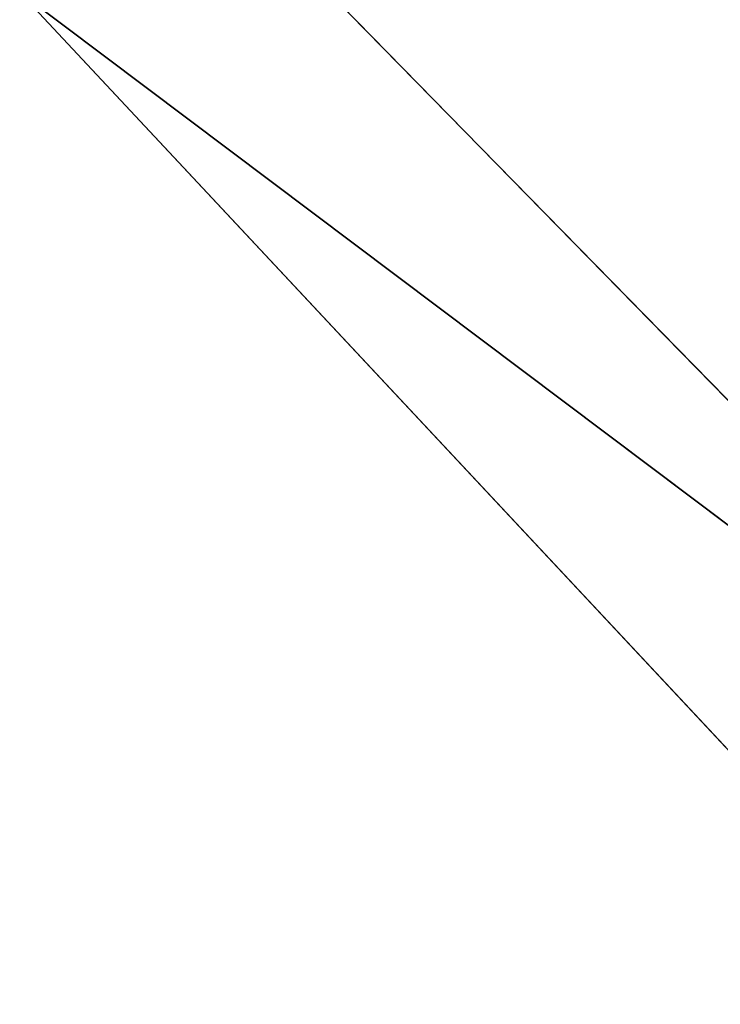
# Model space of a CAD drawing. Extents: x 13 to 540, y -17 to 46.
# Tile 93 of 237: x 109.48 to 111.91, y -12.88 to -9.47. Entities that reach past the tile are written whole.
import ezdxf

# ---------------------------------------------------------------- set-up
doc = ezdxf.new("R2010")
doc.units = 0
doc.header["$LTSCALE"] = 25.4
doc.layers.get('0').update_dxf_attribs({"color": 13, "linetype": 'CONTINUOUS'})

# ---------------------------------------------------------------- blocks, each defined once
blk = doc.blocks.new('PROFILE-EYE-FLEX-9331-9332')
at = {"color": 18}
for p, q in [((-4.2394, -12.4232, -259.779), (-7.5602, -9.0316, -262.8334)), ((-4.2394, -12.4232, -259.779), (-7.5602, -9.0316, -262.8334)), ((-8.3006, -9.3694, -263.6386), (-4.2394, -12.4232, -259.779)), ((-8.3006, -9.3694, -263.6386), (-4.2394, -12.4232, -259.779)), ((-8.3006, -9.3694, -263.6386), (-5.0184, -12.8792, -260.6376)), ((-8.3006, -9.3694, -263.6386), (-5.0184, -12.8792, -260.6376))]:
    blk.add_line(p, q, dxfattribs=at)
mesh = blk.add_polyface(dxfattribs=at)
corners = [(-4.2394, -12.4232, -259.779), (65.1122, -4.821, -326.7376), (-7.5602, -9.0316, -262.8334)]
mesh.append_faces([[corners[k] for k in face] for face in [(0, 1, 2)]], dxfattribs={"color": 18})
mesh = blk.add_polyface(dxfattribs=at)
corners = [(-5.0184, -12.8792, -260.6376), (-8.3006, -9.3694, -263.6386), (64.3332, -5.277, -327.5962)]
mesh.append_faces([[corners[k] for k in face] for face in [(0, 1, 2)]], dxfattribs={"color": 18})
mesh = blk.add_polyface(dxfattribs=at)
corners = [(-7.5602, -9.0316, -262.8334), (-8.3006, -9.3694, -263.6386), (-4.2394, -12.4232, -259.779)]
mesh.append_faces([[corners[k] for k in face] for face in [(0, 1, 2)]], dxfattribs={"color": 18})
mesh = blk.add_polyface(dxfattribs=at)
corners = [(-8.3006, -9.3694, -263.6386), (-5.0184, -12.8792, -260.6376), (-4.2394, -12.4232, -259.779)]
mesh.append_faces([[corners[k] for k in face] for face in [(0, 1, 2)]], dxfattribs={"color": 18})

msp = doc.modelspace()

# ---------------------------------------------------------------- block references
at = {"color": 0}
msp.add_blockref('PROFILE-EYE-FLEX-9331-9332', (117.7842, 0, 480.9885), dxfattribs=at)

doc.saveas('drawing.dxf')
